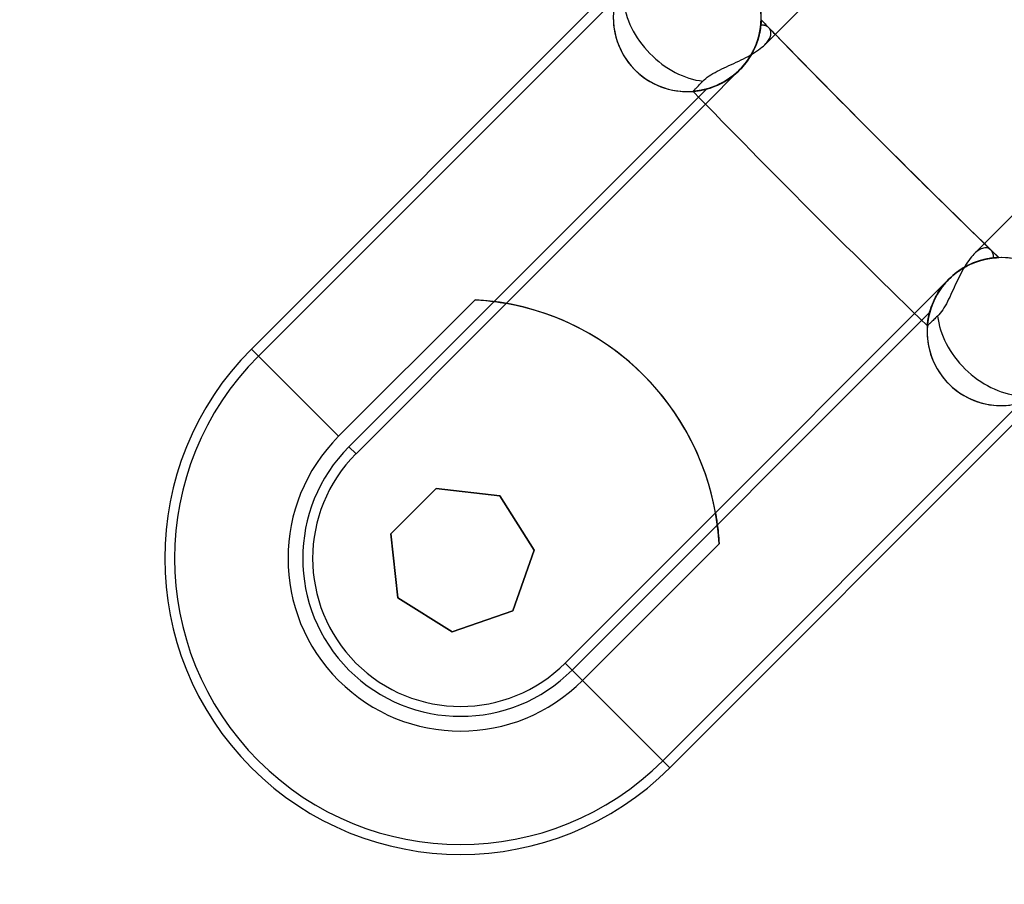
# Model space of a CAD drawing. Header units: millimetres. Extents: x -243 to 243, y -242 to 242.
# Tile 5 of 77: x -154 to -136, y -152 to -136. Entities that reach past the tile are written whole.
import ezdxf

# ---------------------------------------------------------------- set-up
doc = ezdxf.new("R2010")
doc.units = ezdxf.units.MM
doc.layers.add('MAIN-1', color=7, linetype='Continuous')

msp = doc.modelspace()

# ---------------------------------------------------------------- linework, layer by layer
at = {"layer": 'MAIN-1'}
for p, q in [((-140.67, -136.873), (-135.419, -131.622)), ((-131.622, -135.419), (-136.873, -140.67)), ((-149.988, -142.394), (-143.608, -136.013)), ((-149.861, -142.521), (-143.374, -136.034)), ((-140.742, -136.522), (-140.746, -136.553)), ((-140.742, -136.524), (-140.746, -136.552)), ((-140.742, -136.521), (-140.745, -136.545)), ((-140.745, -136.545), (-140.742, -136.521)), ((-140.745, -136.546), (-140.742, -136.522)), ((-140.742, -136.521), (-140.74, -136.499)), ((-140.74, -136.499), (-140.742, -136.524)), ((-140.74, -136.5), (-140.742, -136.521)), ((-140.742, -136.522), (-140.74, -136.501)), ((-140.726, -136.521), (-140.742, -136.522)), ((-140.738, -136.477), (-140.74, -136.499)), ((-140.74, -136.499), (-140.738, -136.48)), ((-140.738, -136.481), (-140.74, -136.5)), ((-140.74, -136.501), (-140.738, -136.481)), ((-140.737, -136.459), (-140.738, -136.477)), ((-140.737, -136.464), (-140.738, -136.481)), ((-140.738, -136.481), (-140.737, -136.464)), ((-140.738, -136.48), (-140.737, -136.464)), ((-140.736, -136.444), (-140.737, -136.459)), ((-140.736, -136.45), (-140.737, -136.464)), ((-140.737, -136.464), (-140.736, -136.45)), ((-140.737, -136.464), (-140.736, -136.45)), ((-140.735, -136.426), (-140.736, -136.431)), ((-140.736, -136.431), (-140.735, -136.426)), ((-140.736, -136.431), (-140.735, -136.426)), ((-140.735, -136.426), (-140.736, -136.433)), ((-140.736, -136.431), (-140.736, -136.439)), ((-140.736, -136.439), (-140.736, -136.431)), ((-140.736, -136.439), (-140.736, -136.431)), ((-140.736, -136.433), (-140.736, -136.444)), ((-140.736, -136.439), (-140.736, -136.45)), ((-140.736, -136.45), (-140.736, -136.439)), ((-140.736, -136.45), (-140.736, -136.439)), ((-140.735, -136.424), (-140.735, -136.426)), ((-140.735, -136.426), (-140.735, -136.424)), ((-140.735, -136.426), (-140.735, -136.424)), ((-140.735, -136.424), (-140.735, -136.426)), ((-140.71, -136.521), (-140.726, -136.521)), ((-140.694, -136.522), (-140.71, -136.521)), ((-140.68, -136.524), (-140.694, -136.522)), ((-140.665, -136.527), (-140.68, -136.524)), ((-140.774, -136.703), (-140.785, -136.747)), ((-140.771, -136.693), (-140.78, -136.727)), ((-140.77, -136.686), (-140.779, -136.724)), ((-140.779, -136.722), (-140.77, -136.689)), ((-140.779, -136.725), (-140.771, -136.691)), ((-140.764, -136.662), (-140.774, -136.703)), ((-140.771, -136.691), (-140.764, -136.659)), ((-140.764, -136.66), (-140.771, -136.693)), ((-140.762, -136.649), (-140.77, -136.686)), ((-140.77, -136.689), (-140.763, -136.656)), ((-140.757, -136.623), (-140.764, -136.662)), ((-140.764, -136.659), (-140.758, -136.628)), ((-140.758, -136.629), (-140.764, -136.66)), ((-140.763, -136.656), (-140.757, -136.626)), ((-140.755, -136.615), (-140.762, -136.649)), ((-140.752, -136.599), (-140.758, -136.629)), ((-140.758, -136.628), (-140.753, -136.599)), ((-140.75, -136.587), (-140.757, -136.623)), ((-140.757, -136.626), (-140.752, -136.597)), ((-140.75, -136.582), (-140.755, -136.615)), ((-140.753, -136.599), (-140.748, -136.572)), ((-140.752, -136.597), (-140.748, -136.57)), ((-140.748, -136.571), (-140.752, -136.599)), ((-140.746, -136.552), (-140.75, -136.582)), ((-140.746, -136.553), (-140.75, -136.587)), ((-140.745, -136.545), (-140.748, -136.571)), ((-140.748, -136.57), (-140.745, -136.545)), ((-140.748, -136.572), (-140.745, -136.546)), ((-140.652, -136.532), (-140.665, -136.527)), ((-140.639, -136.537), (-140.652, -136.532)), ((-140.627, -136.544), (-140.639, -136.537)), ((-140.616, -136.551), (-140.627, -136.544)), ((-140.605, -136.559), (-140.616, -136.551)), ((-140.596, -136.568), (-140.605, -136.559)), ((-140.586, -136.579), (-140.596, -136.568)), ((-140.578, -136.591), (-140.586, -136.579)), ((-140.571, -136.604), (-140.578, -136.591)), ((-140.565, -136.618), (-140.571, -136.604)), ((-140.567, -136.716), (-140.562, -136.698)), ((-140.561, -136.632), (-140.565, -136.618)), ((-140.562, -136.698), (-140.559, -136.681)), ((-140.559, -136.648), (-140.561, -136.632)), ((-140.558, -136.664), (-140.559, -136.648)), ((-140.559, -136.681), (-140.558, -136.664)), ((-140.828, -136.874), (-140.844, -136.913)), ((-140.843, -136.91), (-140.827, -136.871)), ((-140.842, -136.907), (-140.826, -136.868)), ((-140.815, -136.84), (-140.834, -136.889)), ((-140.818, -136.846), (-140.834, -136.888)), ((-140.814, -136.836), (-140.828, -136.874)), ((-140.827, -136.871), (-140.813, -136.833)), ((-140.826, -136.868), (-140.812, -136.83)), ((-140.803, -136.804), (-140.818, -136.846)), ((-140.799, -136.792), (-140.815, -136.84)), ((-140.801, -136.799), (-140.814, -136.836)), ((-140.813, -136.833), (-140.8, -136.796)), ((-140.812, -136.83), (-140.799, -136.793)), ((-140.79, -136.763), (-140.803, -136.804)), ((-140.79, -136.763), (-140.801, -136.799)), ((-140.8, -136.796), (-140.789, -136.76)), ((-140.785, -136.747), (-140.799, -136.792)), ((-140.799, -136.793), (-140.788, -136.757)), ((-140.779, -136.724), (-140.79, -136.763)), ((-140.78, -136.727), (-140.79, -136.763)), ((-140.789, -136.76), (-140.779, -136.725)), ((-140.788, -136.757), (-140.779, -136.722)), ((-140.696, -136.897), (-140.67, -136.873)), ((-140.67, -136.873), (-140.651, -136.853)), ((-140.651, -136.853), (-140.633, -136.832)), ((-140.633, -136.832), (-140.617, -136.812)), ((-140.617, -136.812), (-140.603, -136.792)), ((-140.603, -136.792), (-140.591, -136.773)), ((-140.591, -136.773), (-140.581, -136.753)), ((-140.581, -136.753), (-140.573, -136.735)), ((-140.573, -136.735), (-140.567, -136.716)), ((-140.973, -137.085), (-140.933, -137.062)), ((-140.907, -137.04), (-140.937, -137.09)), ((-140.933, -137.062), (-140.894, -137.04)), ((-140.902, -137.03), (-140.924, -137.069)), ((-140.923, -137.067), (-140.901, -137.028)), ((-140.922, -137.065), (-140.899, -137.025)), ((-140.896, -137.019), (-140.921, -137.064)), ((-140.88, -136.989), (-140.907, -137.04)), ((-140.881, -136.991), (-140.902, -137.03)), ((-140.901, -137.028), (-140.88, -136.988)), ((-140.899, -137.025), (-140.878, -136.986)), ((-140.873, -136.975), (-140.896, -137.019)), ((-140.894, -137.04), (-140.856, -137.017)), ((-140.862, -136.951), (-140.881, -136.991)), ((-140.856, -136.938), (-140.88, -136.989)), ((-140.88, -136.988), (-140.86, -136.949)), ((-140.878, -136.986), (-140.859, -136.946)), ((-140.853, -136.931), (-140.873, -136.975)), ((-140.844, -136.913), (-140.862, -136.951)), ((-140.86, -136.949), (-140.843, -136.91)), ((-140.859, -136.946), (-140.842, -136.907)), ((-140.834, -136.889), (-140.856, -136.938)), ((-140.856, -137.017), (-140.82, -136.993)), ((-140.834, -136.888), (-140.853, -136.931)), ((-140.82, -136.993), (-140.786, -136.969)), ((-140.786, -136.969), (-140.753, -136.945)), ((-140.753, -136.945), (-140.723, -136.921)), ((-140.723, -136.921), (-140.696, -136.897)), ((-141.32, -137.252), (-141.276, -137.232)), ((-141.276, -137.232), (-141.232, -137.212)), ((-141.232, -137.212), (-141.187, -137.191)), ((-141.187, -137.191), (-141.143, -137.171)), ((-141.143, -137.171), (-141.1, -137.15)), ((-141.1, -137.15), (-141.057, -137.128)), ((-141.044, -137.239), (-141.085, -137.286)), ((-141.042, -137.237), (-141.078, -137.278)), ((-141.032, -137.223), (-141.062, -137.26)), ((-141.062, -137.26), (-141.031, -137.223)), ((-141.061, -137.259), (-141.03, -137.222)), ((-141.057, -137.128), (-141.015, -137.107)), ((-141.006, -137.19), (-141.044, -137.239)), ((-141.009, -137.194), (-141.042, -137.237)), ((-141.002, -137.186), (-141.032, -137.223)), ((-141.031, -137.223), (-141.002, -137.185)), ((-141.03, -137.222), (-141.001, -137.183)), ((-141.015, -137.107), (-140.973, -137.085)), ((-140.977, -137.151), (-141.009, -137.194)), ((-140.97, -137.141), (-141.006, -137.19)), ((-141.002, -137.185), (-140.974, -137.146)), ((-140.975, -137.147), (-141.002, -137.186)), ((-141.001, -137.183), (-140.973, -137.144)), ((-140.948, -137.108), (-140.977, -137.151)), ((-140.949, -137.108), (-140.975, -137.147)), ((-140.974, -137.146), (-140.948, -137.107)), ((-140.973, -137.144), (-140.946, -137.105)), ((-140.937, -137.09), (-140.97, -137.141)), ((-140.924, -137.069), (-140.949, -137.108)), ((-140.921, -137.064), (-140.948, -137.108)), ((-140.948, -137.107), (-140.923, -137.067)), ((-140.946, -137.105), (-140.922, -137.065)), ((-141.128, -137.331), (-141.748, -137.951)), ((-141.681, -137.441), (-141.647, -137.418)), ((-141.647, -137.418), (-141.61, -137.397)), ((-141.61, -137.397), (-141.572, -137.375)), ((-141.572, -137.375), (-141.532, -137.354)), ((-141.532, -137.354), (-141.491, -137.333)), ((-141.491, -137.333), (-141.45, -137.313)), ((-141.45, -137.313), (-141.407, -137.293)), ((-141.407, -137.293), (-141.364, -137.273)), ((-141.364, -137.273), (-141.32, -137.252)), ((-141.246, -137.436), (-141.206, -137.403)), ((-141.197, -137.395), (-141.233, -137.426)), ((-141.231, -137.424), (-141.196, -137.394)), ((-141.195, -137.393), (-141.23, -137.423)), ((-141.195, -137.393), (-141.229, -137.422)), ((-141.206, -137.403), (-141.166, -137.368)), ((-141.162, -137.364), (-141.197, -137.395)), ((-141.196, -137.394), (-141.161, -137.363)), ((-141.161, -137.363), (-141.195, -137.393)), ((-141.161, -137.363), (-141.195, -137.393)), ((-141.166, -137.368), (-141.128, -137.331)), ((-141.128, -137.331), (-141.162, -137.364)), ((-141.128, -137.331), (-141.161, -137.363)), ((-141.161, -137.363), (-141.128, -137.331)), ((-141.128, -137.331), (-141.161, -137.363)), ((-141.085, -137.286), (-141.128, -137.331)), ((-141.128, -137.331), (-141.094, -137.295)), ((-141.095, -137.296), (-141.128, -137.331)), ((-141.128, -137.331), (-141.094, -137.296)), ((-141.126, -137.329), (-141.128, -137.331)), ((-141.128, -137.331), (-141.128, -137.331)), ((-141.128, -137.331), (-141.128, -137.331)), ((-141.128, -137.331), (-141.128, -137.331)), ((-141.128, -137.331), (-141.128, -137.331)), ((-141.124, -137.327), (-141.126, -137.329)), ((-141.122, -137.325), (-141.124, -137.327)), ((-141.121, -137.323), (-141.122, -137.325)), ((-141.119, -137.321), (-141.121, -137.323)), ((-141.117, -137.32), (-141.119, -137.321)), ((-141.115, -137.318), (-141.117, -137.32)), ((-141.078, -137.278), (-141.115, -137.318)), ((-141.062, -137.26), (-141.095, -137.296)), ((-141.094, -137.295), (-141.061, -137.259)), ((-141.094, -137.296), (-141.062, -137.26)), ((-141.86, -137.602), (-141.844, -137.586)), ((-141.844, -137.586), (-141.828, -137.569)), ((-141.828, -137.569), (-141.812, -137.552)), ((-141.812, -137.552), (-141.795, -137.535)), ((-141.795, -137.535), (-141.77, -137.511)), ((-141.77, -137.511), (-141.743, -137.487)), ((-141.743, -137.487), (-141.713, -137.464)), ((-141.713, -137.464), (-141.681, -137.441)), ((-141.539, -137.611), (-141.497, -137.592)), ((-141.496, -137.591), (-141.533, -137.609)), ((-141.524, -137.605), (-141.488, -137.587)), ((-141.485, -137.586), (-141.521, -137.603)), ((-141.483, -137.585), (-141.519, -137.602)), ((-141.497, -137.592), (-141.456, -137.571)), ((-141.458, -137.573), (-141.496, -137.591)), ((-141.488, -137.587), (-141.451, -137.569)), ((-141.448, -137.567), (-141.485, -137.586)), ((-141.446, -137.566), (-141.483, -137.585)), ((-141.42, -137.552), (-141.458, -137.573)), ((-141.456, -137.571), (-141.413, -137.548)), ((-141.451, -137.569), (-141.414, -137.549)), ((-141.411, -137.547), (-141.448, -137.567)), ((-141.41, -137.546), (-141.446, -137.566)), ((-141.383, -137.53), (-141.42, -137.552)), ((-141.414, -137.549), (-141.377, -137.527)), ((-141.413, -137.548), (-141.371, -137.523)), ((-141.375, -137.526), (-141.411, -137.547)), ((-141.373, -137.524), (-141.41, -137.546)), ((-141.345, -137.507), (-141.383, -137.53)), ((-141.377, -137.527), (-141.34, -137.503)), ((-141.338, -137.502), (-141.375, -137.526)), ((-141.337, -137.501), (-141.373, -137.524)), ((-141.371, -137.523), (-141.329, -137.496)), ((-141.307, -137.481), (-141.345, -137.507)), ((-141.34, -137.503), (-141.303, -137.478)), ((-141.302, -137.477), (-141.338, -137.502)), ((-141.3, -137.476), (-141.337, -137.501)), ((-141.329, -137.496), (-141.287, -137.467)), ((-141.27, -137.454), (-141.307, -137.481)), ((-141.303, -137.478), (-141.267, -137.452)), ((-141.266, -137.451), (-141.302, -137.477)), ((-141.264, -137.45), (-141.3, -137.476)), ((-141.287, -137.467), (-141.246, -137.436)), ((-141.233, -137.426), (-141.27, -137.454)), ((-141.267, -137.452), (-141.231, -137.424)), ((-141.23, -137.423), (-141.266, -137.451)), ((-141.229, -137.422), (-141.264, -137.45)), ((-141.73, -137.678), (-148.217, -144.165)), ((-141.972, -137.719), (-141.97, -137.718)), ((-141.972, -137.72), (-141.972, -137.719)), ((-141.971, -137.72), (-141.972, -137.72)), ((-141.972, -137.72), (-141.97, -137.72)), ((-141.972, -137.72), (-141.971, -137.72)), ((-141.971, -137.72), (-141.972, -137.72)), ((-141.971, -137.72), (-141.972, -137.72)), ((-141.966, -137.719), (-141.971, -137.72)), ((-141.971, -137.72), (-141.966, -137.719)), ((-141.966, -137.719), (-141.971, -137.72)), ((-141.966, -137.719), (-141.971, -137.72)), ((-141.97, -137.718), (-141.968, -137.715)), ((-141.97, -137.72), (-141.964, -137.719)), ((-141.968, -137.715), (-141.964, -137.711)), ((-141.959, -137.719), (-141.966, -137.719)), ((-141.966, -137.719), (-141.959, -137.719)), ((-141.959, -137.719), (-141.966, -137.719)), ((-141.958, -137.719), (-141.966, -137.719)), ((-141.964, -137.711), (-141.959, -137.706)), ((-141.964, -137.719), (-141.955, -137.718)), ((-141.959, -137.706), (-141.954, -137.7)), ((-141.949, -137.718), (-141.959, -137.719)), ((-141.959, -137.719), (-141.949, -137.718)), ((-141.948, -137.718), (-141.959, -137.719)), ((-141.947, -137.718), (-141.958, -137.719)), ((-141.955, -137.718), (-141.941, -137.717)), ((-141.954, -137.7), (-141.947, -137.693)), ((-141.936, -137.716), (-141.949, -137.718)), ((-141.949, -137.718), (-141.936, -137.717)), ((-141.935, -137.716), (-141.948, -137.718)), ((-141.947, -137.693), (-141.939, -137.685)), ((-141.933, -137.716), (-141.947, -137.718)), ((-141.941, -137.717), (-141.924, -137.715)), ((-141.939, -137.685), (-141.931, -137.676)), ((-141.92, -137.715), (-141.936, -137.716)), ((-141.936, -137.717), (-141.921, -137.715)), ((-141.919, -137.715), (-141.935, -137.716)), ((-141.916, -137.714), (-141.933, -137.716)), ((-141.931, -137.676), (-141.922, -137.667)), ((-141.924, -137.715), (-141.904, -137.713)), ((-141.922, -137.667), (-141.911, -137.656)), ((-141.921, -137.715), (-141.904, -137.713)), ((-141.902, -137.712), (-141.92, -137.715)), ((-141.901, -137.712), (-141.919, -137.715)), ((-141.897, -137.712), (-141.916, -137.714)), ((-141.911, -137.656), (-141.9, -137.644)), ((-141.904, -137.713), (-141.882, -137.71)), ((-141.904, -137.713), (-141.884, -137.71)), ((-141.882, -137.71), (-141.902, -137.712)), ((-141.881, -137.71), (-141.901, -137.712)), ((-141.9, -137.644), (-141.888, -137.631)), ((-141.876, -137.709), (-141.897, -137.712)), ((-141.888, -137.631), (-141.874, -137.617)), ((-141.884, -137.71), (-141.863, -137.707)), ((-141.86, -137.706), (-141.882, -137.71)), ((-141.882, -137.71), (-141.856, -137.706)), ((-141.858, -137.706), (-141.881, -137.71)), ((-141.852, -137.705), (-141.876, -137.709)), ((-141.874, -137.617), (-141.86, -137.602)), ((-141.863, -137.707), (-141.839, -137.703)), ((-141.836, -137.702), (-141.86, -137.706)), ((-141.834, -137.702), (-141.858, -137.706)), ((-141.856, -137.706), (-141.828, -137.701)), ((-141.826, -137.7), (-141.852, -137.705)), ((-141.839, -137.703), (-141.814, -137.698)), ((-141.81, -137.697), (-141.836, -137.702)), ((-141.808, -137.697), (-141.834, -137.702)), ((-141.828, -137.701), (-141.797, -137.694)), ((-141.799, -137.695), (-141.826, -137.7)), ((-141.814, -137.698), (-141.787, -137.692)), ((-141.782, -137.691), (-141.81, -137.697)), ((-141.781, -137.691), (-141.808, -137.697)), ((-141.77, -137.688), (-141.799, -137.695)), ((-141.797, -137.694), (-141.765, -137.687)), ((-141.787, -137.692), (-141.758, -137.685)), ((-141.754, -137.684), (-141.782, -137.691)), ((-141.752, -137.684), (-141.781, -137.691)), ((-141.739, -137.681), (-141.77, -137.688)), ((-141.765, -137.687), (-141.731, -137.678)), ((-141.758, -137.685), (-141.728, -137.678)), ((-141.723, -137.676), (-141.754, -137.684)), ((-141.721, -137.676), (-141.752, -137.684)), ((-141.708, -137.672), (-141.739, -137.681)), ((-141.731, -137.678), (-141.695, -137.668)), ((-141.728, -137.678), (-141.696, -137.669)), ((-141.692, -137.667), (-141.723, -137.676)), ((-141.69, -137.667), (-141.721, -137.676)), ((-141.674, -137.662), (-141.708, -137.672)), ((-141.696, -137.669), (-141.664, -137.659)), ((-141.695, -137.668), (-141.657, -137.657)), ((-141.659, -137.657), (-141.692, -137.667)), ((-141.657, -137.656), (-141.69, -137.667)), ((-141.64, -137.651), (-141.674, -137.662)), ((-141.664, -137.659), (-141.63, -137.647)), ((-141.626, -137.646), (-141.659, -137.657)), ((-141.657, -137.657), (-141.619, -137.643)), ((-141.624, -137.645), (-141.657, -137.656)), ((-141.605, -137.638), (-141.64, -137.651)), ((-141.63, -137.647), (-141.595, -137.634)), ((-141.592, -137.633), (-141.626, -137.646)), ((-141.589, -137.632), (-141.624, -137.645)), ((-141.619, -137.643), (-141.579, -137.628)), ((-141.569, -137.624), (-141.605, -137.638)), ((-141.595, -137.634), (-141.56, -137.62)), ((-141.556, -137.619), (-141.592, -137.633)), ((-141.554, -137.618), (-141.589, -137.632)), ((-141.579, -137.628), (-141.539, -137.611)), ((-141.533, -137.609), (-141.569, -137.624)), ((-141.56, -137.62), (-141.524, -137.605)), ((-141.521, -137.603), (-141.556, -137.619)), ((-141.519, -137.602), (-141.554, -137.618)), ((-141.748, -137.951), (-145.363, -141.566)), ((-136.821, -140.624), (-136.847, -140.645)), ((-136.795, -140.605), (-136.821, -140.624)), ((-136.77, -140.59), (-136.795, -140.605)), ((-136.745, -140.577), (-136.77, -140.59)), ((-136.721, -140.568), (-136.745, -140.577)), ((-136.698, -140.562), (-136.721, -140.568)), ((-136.676, -140.559), (-136.698, -140.562)), ((-136.655, -140.559), (-136.676, -140.559)), ((-136.635, -140.561), (-136.655, -140.559)), ((-136.616, -140.566), (-136.635, -140.561)), ((-136.598, -140.574), (-136.616, -140.566)), ((-136.582, -140.584), (-136.598, -140.574)), ((-136.568, -140.596), (-136.582, -140.584)), ((-136.558, -140.607), (-136.568, -140.596)), ((-136.549, -140.618), (-136.558, -140.607)), ((-136.541, -140.631), (-136.549, -140.618)), ((-136.535, -140.645), (-136.541, -140.631)), ((-136.969, -140.786), (-136.993, -140.82)), ((-136.945, -140.753), (-136.969, -140.786)), ((-136.921, -140.723), (-136.945, -140.753)), ((-136.897, -140.696), (-136.921, -140.723)), ((-136.873, -140.67), (-136.897, -140.696)), ((-136.836, -140.814), (-136.874, -140.828)), ((-136.847, -140.645), (-136.873, -140.67)), ((-136.872, -140.828), (-136.827, -140.811)), ((-136.834, -140.813), (-136.872, -140.827)), ((-136.868, -140.826), (-136.83, -140.812)), ((-136.861, -140.823), (-136.823, -140.809)), ((-136.799, -140.801), (-136.836, -140.814)), ((-136.796, -140.8), (-136.834, -140.813)), ((-136.83, -140.812), (-136.793, -140.799)), ((-136.827, -140.811), (-136.783, -140.796)), ((-136.823, -140.809), (-136.787, -140.797)), ((-136.763, -140.79), (-136.799, -140.801)), ((-136.76, -140.789), (-136.796, -140.8)), ((-136.793, -140.799), (-136.757, -140.788)), ((-136.787, -140.797), (-136.751, -140.787)), ((-136.783, -140.796), (-136.74, -140.783)), ((-136.727, -140.78), (-136.763, -140.79)), ((-136.725, -140.779), (-136.76, -140.789)), ((-136.757, -140.788), (-136.722, -140.779)), ((-136.751, -140.787), (-136.717, -140.777)), ((-136.74, -140.783), (-136.698, -140.773)), ((-136.693, -140.771), (-136.727, -140.78)), ((-136.691, -140.771), (-136.725, -140.779)), ((-136.722, -140.779), (-136.689, -140.77)), ((-136.717, -140.777), (-136.684, -140.769)), ((-136.698, -140.773), (-136.658, -140.764)), ((-136.66, -140.764), (-136.693, -140.771)), ((-136.658, -140.764), (-136.691, -140.771)), ((-136.689, -140.77), (-136.656, -140.763)), ((-136.684, -140.769), (-136.652, -140.762)), ((-136.629, -140.758), (-136.66, -140.764)), ((-136.658, -140.764), (-136.62, -140.756)), ((-136.627, -140.757), (-136.658, -140.764)), ((-136.656, -140.763), (-136.626, -140.757)), ((-136.652, -140.762), (-136.622, -140.756)), ((-136.599, -140.752), (-136.629, -140.758)), ((-136.598, -140.752), (-136.627, -140.757)), ((-136.626, -140.757), (-136.597, -140.752)), ((-136.622, -140.756), (-136.594, -140.752)), ((-136.62, -140.756), (-136.585, -140.75)), ((-136.571, -140.748), (-136.599, -140.752)), ((-136.57, -140.748), (-136.598, -140.752)), ((-136.597, -140.752), (-136.57, -140.748)), ((-136.594, -140.752), (-136.567, -140.748)), ((-136.585, -140.75), (-136.552, -140.746)), ((-136.545, -140.745), (-136.571, -140.748)), ((-136.57, -140.748), (-136.545, -140.745)), ((-136.544, -140.745), (-136.57, -140.748)), ((-136.567, -140.748), (-136.542, -140.744)), ((-136.552, -140.746), (-136.522, -140.742)), ((-136.545, -140.745), (-136.521, -140.742)), ((-136.521, -140.742), (-136.545, -140.745)), ((-136.521, -140.742), (-136.544, -140.745)), ((-136.542, -140.744), (-136.519, -140.742)), ((-136.529, -140.659), (-136.535, -140.645)), ((-136.525, -140.675), (-136.529, -140.659)), ((-136.522, -140.691), (-136.525, -140.675)), ((-136.521, -140.707), (-136.522, -140.691)), ((-136.522, -140.742), (-136.521, -140.724)), ((-136.521, -140.724), (-136.521, -140.707)), ((-136.521, -140.742), (-136.499, -140.74)), ((-136.5, -140.74), (-136.521, -140.742)), ((-136.5, -140.74), (-136.521, -140.742)), ((-136.519, -140.742), (-136.498, -140.74)), ((-136.48, -140.738), (-136.5, -140.74)), ((-136.481, -140.738), (-136.5, -140.74)), ((-136.499, -140.74), (-136.48, -140.738)), ((-136.498, -140.74), (-136.479, -140.738)), ((-136.464, -140.737), (-136.481, -140.738)), ((-136.48, -140.738), (-136.464, -140.737)), ((-136.464, -140.737), (-136.48, -140.738)), ((-136.479, -140.738), (-136.463, -140.737)), ((-136.464, -140.737), (-136.45, -140.736)), ((-136.45, -140.736), (-136.464, -140.737)), ((-136.45, -140.736), (-136.464, -140.737)), ((-136.463, -140.737), (-136.449, -140.736)), ((-136.45, -140.736), (-136.439, -140.736)), ((-136.439, -140.736), (-136.45, -140.736)), ((-136.439, -140.736), (-136.45, -140.736)), ((-136.449, -140.736), (-136.438, -140.736)), ((-136.439, -140.736), (-136.431, -140.736)), ((-136.431, -140.736), (-136.439, -140.736)), ((-136.431, -140.736), (-136.439, -140.736)), ((-136.438, -140.736), (-136.43, -140.736)), ((-136.431, -140.736), (-136.426, -140.735)), ((-136.426, -140.735), (-136.431, -140.736)), ((-136.426, -140.735), (-136.431, -140.736)), ((-136.43, -140.736), (-136.426, -140.735)), ((-136.426, -140.735), (-136.424, -140.735)), ((-136.424, -140.735), (-136.426, -140.735)), ((-136.424, -140.735), (-136.426, -140.735)), ((-136.426, -140.735), (-136.424, -140.735)), ((-137.209, -141.02), (-137.171, -140.992)), ((-137.2, -141.013), (-137.154, -140.979)), ((-137.147, -140.975), (-137.186, -141.002)), ((-137.146, -140.974), (-137.184, -141.001)), ((-137.183, -141.001), (-137.144, -140.973)), ((-137.171, -140.992), (-137.133, -140.965)), ((-137.154, -140.979), (-137.107, -140.948)), ((-137.108, -140.949), (-137.147, -140.975)), ((-137.107, -140.948), (-137.146, -140.974)), ((-137.144, -140.973), (-137.105, -140.946)), ((-137.133, -140.965), (-137.094, -140.939)), ((-137.069, -140.924), (-137.108, -140.949)), ((-137.107, -140.948), (-137.06, -140.919)), ((-137.068, -140.923), (-137.107, -140.948)), ((-137.085, -140.973), (-137.107, -141.015)), ((-137.105, -140.946), (-137.065, -140.922)), ((-137.094, -140.939), (-137.055, -140.916)), ((-137.062, -140.933), (-137.085, -140.973)), ((-137.03, -140.902), (-137.069, -140.924)), ((-137.028, -140.901), (-137.068, -140.923)), ((-137.065, -140.922), (-137.025, -140.899)), ((-137.04, -140.894), (-137.062, -140.933)), ((-137.06, -140.919), (-137.013, -140.893)), ((-137.055, -140.916), (-137.015, -140.894)), ((-137.017, -140.856), (-137.04, -140.894)), ((-136.991, -140.881), (-137.03, -140.902)), ((-136.989, -140.88), (-137.028, -140.901)), ((-137.025, -140.899), (-136.986, -140.878)), ((-136.993, -140.82), (-137.017, -140.856)), ((-137.015, -140.894), (-136.976, -140.874)), ((-137.013, -140.893), (-136.966, -140.869)), ((-136.951, -140.862), (-136.991, -140.881)), ((-136.949, -140.861), (-136.989, -140.88)), ((-136.986, -140.878), (-136.946, -140.859)), ((-136.976, -140.874), (-136.937, -140.855)), ((-136.966, -140.869), (-136.919, -140.847)), ((-136.913, -140.844), (-136.951, -140.862)), ((-136.91, -140.843), (-136.949, -140.861)), ((-136.946, -140.859), (-136.907, -140.842)), ((-136.937, -140.855), (-136.899, -140.838)), ((-136.919, -140.847), (-136.872, -140.828)), ((-136.874, -140.828), (-136.913, -140.844)), ((-136.872, -140.827), (-136.91, -140.843)), ((-136.907, -140.842), (-136.868, -140.826)), ((-136.899, -140.838), (-136.861, -140.823)), ((-137.951, -141.748), (-137.331, -141.128)), ((-137.405, -141.208), (-137.369, -141.167)), ((-137.402, -141.205), (-137.367, -141.166)), ((-137.394, -141.196), (-137.363, -141.161)), ((-137.363, -141.161), (-137.393, -141.195)), ((-137.363, -141.161), (-137.393, -141.195)), ((-137.369, -141.167), (-137.331, -141.128)), ((-137.367, -141.166), (-137.331, -141.128)), ((-137.363, -141.161), (-137.331, -141.128)), ((-137.331, -141.128), (-137.363, -141.161)), ((-137.331, -141.128), (-137.363, -141.161)), ((-137.331, -141.128), (-137.289, -141.088)), ((-137.331, -141.128), (-137.295, -141.094)), ((-137.296, -141.094), (-137.331, -141.128)), ((-137.296, -141.095), (-137.331, -141.128)), ((-137.331, -141.128), (-137.329, -141.126)), ((-137.331, -141.128), (-137.331, -141.128)), ((-137.331, -141.128), (-137.331, -141.128)), ((-137.331, -141.128), (-137.331, -141.128)), ((-137.331, -141.128), (-137.331, -141.128)), ((-137.329, -141.126), (-137.327, -141.124)), ((-137.327, -141.124), (-137.325, -141.122)), ((-137.325, -141.122), (-137.323, -141.121)), ((-137.323, -141.121), (-137.321, -141.119)), ((-137.321, -141.119), (-137.32, -141.117)), ((-137.32, -141.117), (-137.318, -141.115)), ((-137.318, -141.115), (-137.282, -141.082)), ((-137.259, -141.062), (-137.296, -141.094)), ((-137.26, -141.062), (-137.296, -141.095)), ((-137.295, -141.094), (-137.259, -141.061)), ((-137.289, -141.088), (-137.245, -141.05)), ((-137.282, -141.082), (-137.246, -141.05)), ((-137.223, -141.032), (-137.26, -141.062)), ((-137.259, -141.061), (-137.222, -141.03)), ((-137.222, -141.031), (-137.259, -141.062)), ((-137.246, -141.05), (-137.209, -141.02)), ((-137.245, -141.05), (-137.2, -141.013)), ((-137.186, -141.002), (-137.223, -141.032)), ((-137.222, -141.03), (-137.183, -141.001)), ((-137.184, -141.001), (-137.222, -141.031)), ((-137.171, -141.144), (-137.191, -141.188)), ((-137.15, -141.1), (-137.171, -141.144)), ((-137.128, -141.057), (-137.15, -141.1)), ((-137.107, -141.015), (-137.128, -141.057)), ((-137.529, -141.38), (-137.501, -141.336)), ((-137.527, -141.377), (-137.503, -141.34)), ((-137.502, -141.338), (-137.526, -141.375)), ((-137.502, -141.337), (-137.525, -141.374)), ((-137.523, -141.371), (-137.496, -141.329)), ((-137.503, -141.34), (-137.478, -141.303)), ((-137.477, -141.301), (-137.502, -141.337)), ((-137.477, -141.302), (-137.502, -141.338)), ((-137.501, -141.336), (-137.471, -141.293)), ((-137.496, -141.329), (-137.467, -141.287)), ((-137.478, -141.303), (-137.452, -141.267)), ((-137.45, -141.265), (-137.477, -141.301)), ((-137.451, -141.266), (-137.477, -141.302)), ((-137.471, -141.293), (-137.439, -141.25)), ((-137.467, -141.287), (-137.435, -141.246)), ((-137.452, -141.267), (-137.424, -141.231)), ((-137.423, -141.23), (-137.451, -141.266)), ((-137.422, -141.229), (-137.45, -141.265)), ((-137.439, -141.25), (-137.405, -141.208)), ((-137.435, -141.246), (-137.402, -141.205)), ((-137.424, -141.231), (-137.394, -141.196)), ((-137.393, -141.195), (-137.423, -141.23)), ((-137.393, -141.195), (-137.422, -141.229)), ((-137.252, -141.32), (-137.273, -141.364)), ((-137.232, -141.276), (-137.252, -141.32)), ((-137.212, -141.232), (-137.232, -141.276)), ((-137.191, -141.188), (-137.212, -141.232)), ((-148.405, -143.976), (-145.928, -141.499)), ((-145.928, -141.499), (-145.875, -141.503)), ((-145.875, -141.503), (-145.823, -141.506)), ((-145.823, -141.506), (-145.775, -141.51)), ((-145.775, -141.51), (-145.73, -141.515)), ((-145.73, -141.515), (-145.687, -141.519)), ((-145.687, -141.519), (-145.646, -141.524)), ((-145.646, -141.524), (-145.607, -141.529)), ((-145.607, -141.529), (-145.569, -141.533)), ((-137.62, -141.56), (-137.605, -141.524)), ((-137.603, -141.521), (-137.619, -141.556)), ((-137.603, -141.52), (-137.618, -141.555)), ((-137.617, -141.553), (-137.598, -141.51)), ((-137.611, -141.538), (-137.592, -141.497)), ((-137.605, -141.524), (-137.587, -141.488)), ((-137.586, -141.484), (-137.603, -141.52)), ((-137.586, -141.485), (-137.603, -141.521)), ((-137.598, -141.51), (-137.577, -141.467)), ((-137.592, -141.497), (-137.571, -141.455)), ((-137.587, -141.488), (-137.569, -141.451)), ((-137.567, -141.447), (-137.586, -141.484)), ((-137.567, -141.448), (-137.586, -141.485)), ((-137.577, -141.467), (-137.554, -141.423)), ((-137.571, -141.455), (-137.548, -141.413)), ((-137.569, -141.451), (-137.549, -141.414)), ((-137.547, -141.411), (-137.567, -141.447)), ((-137.547, -141.411), (-137.567, -141.448)), ((-137.554, -141.423), (-137.529, -141.38)), ((-137.549, -141.414), (-137.527, -141.377)), ((-137.548, -141.413), (-137.523, -141.371)), ((-137.525, -141.374), (-137.547, -141.411)), ((-137.526, -141.375), (-137.547, -141.411)), ((-137.333, -141.491), (-137.354, -141.532)), ((-137.313, -141.45), (-137.333, -141.491)), ((-137.293, -141.407), (-137.313, -141.45)), ((-137.273, -141.364), (-137.293, -141.407)), ((-145.363, -141.566), (-148.089, -144.292)), ((-145.569, -141.533), (-145.534, -141.538)), ((-145.534, -141.538), (-145.502, -141.543)), ((-145.502, -141.543), (-145.473, -141.547)), ((-145.473, -141.547), (-145.447, -141.551)), ((-145.447, -141.551), (-145.425, -141.555)), ((-145.425, -141.555), (-145.406, -141.558)), ((-145.406, -141.558), (-145.39, -141.561)), ((-145.39, -141.561), (-145.378, -141.563)), ((-145.378, -141.563), (-145.37, -141.564)), ((-145.37, -141.564), (-145.364, -141.565)), ((-145.364, -141.565), (-145.363, -141.566)), ((-137.678, -141.73), (-137.668, -141.694)), ((-137.678, -141.728), (-137.669, -141.696)), ((-137.667, -141.691), (-137.676, -141.723)), ((-137.667, -141.692), (-137.676, -141.723)), ((-137.674, -141.713), (-137.662, -141.675)), ((-137.669, -141.696), (-137.659, -141.664)), ((-137.668, -141.694), (-137.656, -141.656)), ((-137.657, -141.658), (-137.667, -141.691)), ((-137.657, -141.659), (-137.667, -141.692)), ((-137.662, -141.675), (-137.649, -141.635)), ((-137.659, -141.664), (-137.647, -141.63)), ((-137.645, -141.625), (-137.657, -141.658)), ((-137.646, -141.626), (-137.657, -141.659)), ((-137.656, -141.656), (-137.643, -141.618)), ((-137.649, -141.635), (-137.634, -141.595)), ((-137.647, -141.63), (-137.634, -141.595)), ((-137.633, -141.592), (-137.646, -141.626)), ((-137.633, -141.59), (-137.645, -141.625)), ((-137.643, -141.618), (-137.628, -141.578)), ((-137.634, -141.595), (-137.617, -141.553)), ((-137.634, -141.595), (-137.62, -141.56)), ((-137.618, -141.555), (-137.633, -141.59)), ((-137.619, -141.556), (-137.633, -141.592)), ((-137.628, -141.578), (-137.611, -141.538)), ((-137.441, -141.681), (-137.464, -141.714)), ((-137.418, -141.647), (-137.441, -141.681)), ((-137.397, -141.61), (-137.418, -141.647)), ((-137.375, -141.572), (-137.397, -141.61)), ((-137.354, -141.532), (-137.375, -141.572)), ((-144.165, -148.217), (-137.678, -141.73)), ((-141.566, -145.363), (-137.951, -141.748)), ((-137.713, -141.904), (-137.71, -141.881)), ((-137.713, -141.904), (-137.71, -141.884)), ((-137.712, -141.899), (-137.708, -141.874)), ((-137.71, -141.882), (-137.712, -141.902)), ((-137.71, -141.882), (-137.712, -141.902)), ((-137.71, -141.881), (-137.705, -141.855)), ((-137.706, -141.859), (-137.71, -141.882)), ((-137.706, -141.86), (-137.71, -141.882)), ((-137.71, -141.884), (-137.707, -141.863)), ((-137.708, -141.874), (-137.704, -141.847)), ((-137.707, -141.863), (-137.703, -141.839)), ((-137.702, -141.835), (-137.706, -141.859)), ((-137.702, -141.836), (-137.706, -141.86)), ((-137.705, -141.855), (-137.7, -141.827)), ((-137.704, -141.847), (-137.698, -141.816)), ((-137.703, -141.839), (-137.698, -141.814)), ((-137.697, -141.809), (-137.702, -141.835)), ((-137.697, -141.81), (-137.702, -141.836)), ((-137.7, -141.827), (-137.694, -141.796)), ((-137.698, -141.816), (-137.692, -141.784)), ((-137.698, -141.814), (-137.692, -141.787)), ((-137.691, -141.782), (-137.697, -141.809)), ((-137.691, -141.782), (-137.697, -141.81)), ((-137.694, -141.796), (-137.687, -141.764)), ((-137.692, -141.784), (-137.683, -141.749)), ((-137.692, -141.787), (-137.685, -141.758)), ((-137.684, -141.753), (-137.691, -141.782)), ((-137.684, -141.754), (-137.691, -141.782)), ((-137.687, -141.764), (-137.678, -141.73)), ((-137.685, -141.758), (-137.678, -141.728)), ((-137.676, -141.723), (-137.684, -141.753)), ((-137.676, -141.723), (-137.684, -141.754)), ((-137.683, -141.749), (-137.674, -141.713)), ((-137.631, -141.888), (-137.644, -141.9)), ((-137.617, -141.874), (-137.631, -141.888)), ((-137.602, -141.86), (-137.617, -141.874)), ((-137.586, -141.844), (-137.602, -141.86)), ((-137.569, -141.828), (-137.586, -141.844)), ((-137.552, -141.812), (-137.569, -141.828)), ((-137.535, -141.795), (-137.552, -141.812)), ((-137.511, -141.771), (-137.535, -141.795)), ((-137.487, -141.743), (-137.511, -141.771)), ((-137.464, -141.714), (-137.487, -141.743)), ((-137.72, -141.97), (-137.719, -141.964)), ((-137.72, -141.97), (-137.719, -141.964)), ((-137.72, -141.971), (-137.719, -141.966)), ((-137.719, -141.966), (-137.72, -141.971)), ((-137.719, -141.966), (-137.72, -141.971)), ((-137.72, -141.972), (-137.72, -141.97)), ((-137.72, -141.972), (-137.72, -141.97)), ((-137.72, -141.972), (-137.72, -141.971)), ((-137.72, -141.971), (-137.72, -141.972)), ((-137.72, -141.971), (-137.72, -141.972)), ((-137.719, -141.972), (-137.72, -141.972)), ((-137.719, -141.959), (-137.718, -141.949)), ((-137.718, -141.949), (-137.719, -141.959)), ((-137.718, -141.949), (-137.719, -141.959)), ((-137.719, -141.964), (-137.718, -141.953)), ((-137.719, -141.964), (-137.718, -141.954)), ((-137.719, -141.966), (-137.719, -141.959)), ((-137.719, -141.959), (-137.719, -141.966)), ((-137.719, -141.959), (-137.719, -141.966)), ((-137.718, -141.97), (-137.719, -141.972)), ((-137.718, -141.949), (-137.717, -141.936)), ((-137.716, -141.936), (-137.718, -141.949)), ((-137.716, -141.936), (-137.718, -141.949)), ((-137.718, -141.953), (-137.717, -141.939)), ((-137.718, -141.954), (-137.717, -141.941)), ((-137.715, -141.968), (-137.718, -141.97)), ((-137.717, -141.936), (-137.715, -141.921)), ((-137.717, -141.939), (-137.715, -141.921)), ((-137.717, -141.941), (-137.715, -141.924)), ((-137.715, -141.92), (-137.716, -141.936)), ((-137.715, -141.92), (-137.716, -141.936)), ((-137.715, -141.921), (-137.712, -141.899)), ((-137.712, -141.902), (-137.715, -141.92)), ((-137.712, -141.902), (-137.715, -141.92)), ((-137.715, -141.921), (-137.713, -141.904)), ((-137.715, -141.924), (-137.713, -141.904)), ((-137.711, -141.964), (-137.715, -141.968)), ((-137.706, -141.959), (-137.711, -141.964)), ((-137.7, -141.954), (-137.706, -141.959)), ((-137.693, -141.947), (-137.7, -141.954)), ((-137.685, -141.939), (-137.693, -141.947)), ((-137.676, -141.931), (-137.685, -141.939)), ((-137.667, -141.922), (-137.676, -141.931)), ((-137.656, -141.911), (-137.667, -141.922)), ((-137.644, -141.9), (-137.656, -141.911)), ((-148.405, -143.976), (-149.988, -142.394)), ((-149.988, -142.394), (-149.861, -142.521)), ((-136.034, -143.374), (-142.521, -149.861)), ((-136.013, -143.608), (-142.394, -149.988)), ((-148.217, -144.165), (-148.089, -144.292)), ((-147.458, -145.747), (-146.634, -144.924)), ((-147.458, -145.747), (-146.634, -144.924)), ((-146.634, -144.924), (-147.458, -145.747)), ((-146.634, -144.924), (-147.458, -145.747)), ((-146.634, -144.924), (-147.458, -145.747)), ((-147.458, -145.747), (-146.634, -144.924)), ((-146.634, -144.924), (-145.477, -145.054)), ((-146.634, -144.924), (-146.634, -144.924)), ((-146.634, -144.924), (-145.477, -145.054)), ((-146.634, -144.924), (-146.634, -144.924)), ((-145.477, -145.054), (-146.634, -144.924)), ((-146.634, -144.924), (-146.634, -144.924)), ((-146.634, -144.924), (-145.477, -145.054)), ((-145.477, -145.054), (-146.634, -144.924)), ((-145.477, -145.054), (-146.634, -144.924)), ((-145.477, -145.054), (-144.857, -146.04)), ((-145.477, -145.054), (-145.477, -145.054)), ((-145.477, -145.054), (-144.857, -146.04)), ((-144.857, -146.04), (-145.477, -145.054)), ((-145.477, -145.054), (-145.477, -145.054)), ((-145.477, -145.054), (-145.477, -145.054)), ((-145.477, -145.054), (-144.857, -146.04)), ((-144.857, -146.04), (-145.477, -145.054)), ((-144.857, -146.04), (-145.477, -145.054)), ((-144.292, -148.089), (-141.566, -145.363)), ((-141.566, -145.363), (-141.565, -145.364)), ((-141.565, -145.364), (-141.564, -145.37)), ((-141.564, -145.37), (-141.563, -145.378)), ((-141.563, -145.378), (-141.561, -145.39)), ((-141.561, -145.39), (-141.558, -145.406)), ((-141.558, -145.406), (-141.555, -145.425)), ((-141.555, -145.425), (-141.551, -145.447)), ((-141.551, -145.447), (-141.547, -145.473)), ((-141.547, -145.473), (-141.543, -145.502)), ((-141.543, -145.502), (-141.538, -145.534)), ((-141.538, -145.534), (-141.533, -145.569)), ((-141.533, -145.569), (-141.529, -145.607)), ((-141.529, -145.607), (-141.524, -145.646)), ((-147.458, -145.747), (-147.458, -145.747)), ((-147.328, -146.905), (-147.458, -145.747)), ((-147.328, -146.905), (-147.458, -145.747)), ((-147.458, -145.747), (-147.328, -146.905)), ((-147.458, -145.747), (-147.458, -145.747)), ((-147.458, -145.747), (-147.328, -146.905)), ((-147.458, -145.747), (-147.328, -146.905)), ((-147.458, -145.747), (-147.458, -145.747)), ((-147.328, -146.905), (-147.458, -145.747)), ((-141.524, -145.646), (-141.519, -145.687)), ((-141.519, -145.687), (-141.515, -145.73)), ((-141.515, -145.73), (-141.51, -145.775)), ((-141.51, -145.775), (-141.506, -145.823)), ((-141.499, -145.928), (-143.976, -148.405)), ((-141.506, -145.823), (-141.503, -145.875)), ((-141.503, -145.875), (-141.499, -145.928)), ((-144.857, -146.04), (-145.242, -147.14)), ((-144.857, -146.04), (-145.242, -147.14)), ((-145.242, -147.14), (-144.857, -146.04)), ((-144.857, -146.04), (-145.242, -147.14)), ((-145.242, -147.14), (-144.857, -146.04)), ((-145.242, -147.14), (-144.857, -146.04)), ((-144.857, -146.04), (-144.857, -146.04)), ((-144.857, -146.04), (-144.857, -146.04)), ((-144.857, -146.04), (-144.857, -146.04)), ((-147.328, -146.905), (-147.328, -146.905)), ((-146.341, -147.525), (-147.328, -146.905)), ((-146.341, -147.525), (-147.328, -146.905)), ((-147.328, -146.905), (-146.341, -147.525)), ((-147.328, -146.905), (-147.328, -146.905)), ((-147.328, -146.905), (-146.341, -147.525)), ((-147.328, -146.905), (-146.341, -147.525)), ((-147.328, -146.905), (-147.328, -146.905)), ((-146.341, -147.525), (-147.328, -146.905)), ((-145.242, -147.14), (-146.341, -147.525)), ((-145.242, -147.14), (-146.341, -147.525)), ((-146.341, -147.525), (-145.242, -147.14)), ((-146.341, -147.525), (-145.242, -147.14)), ((-146.341, -147.525), (-145.242, -147.14)), ((-145.242, -147.14), (-146.341, -147.525)), ((-145.242, -147.14), (-145.242, -147.14)), ((-145.242, -147.14), (-145.242, -147.14)), ((-145.242, -147.14), (-145.242, -147.14)), ((-146.341, -147.525), (-146.341, -147.525)), ((-146.341, -147.525), (-146.341, -147.525)), ((-146.341, -147.525), (-146.341, -147.525)), ((-144.292, -148.089), (-142.394, -149.988)), ((-144.292, -148.089), (-142.394, -149.988)), ((-142.394, -149.988), (-143.976, -148.405))]:
    msp.add_line(p, q, dxfattribs=at)
for centre, radius, start, end in [((0, 0), 180, 89.99998, 270.00002), ((0, 0), 179, 89.99998, 270.00002), ((0, 0), 189, 179.99998, 0), ((0, 0), 188, 179.99998, 0), ((0, 0), 180, 179.99998, 270.00002), ((0, 0), 179, 179.99998, 270.00002), ((-142.077, -136.381), 1.343, 315, 135), ((-142.077, -136.381), 1.343, 173.1709, 274.4854), ((0, 0), 196.005, 224.10879, 225.89121), ((0, 0), 196.005, 224.10879, 224.16729), ((0, 0), 196.005, 224.16729, 225.83271), ((0, 0), 196.005, 224.16729, 224.21508), ((0, 0), 196.005, 224.21508, 225.78492), ((-142.077, -136.381), 1.343, 285, 315), ((0, 0), 197.795, 224.12896, 225.87104), ((0, 0), 197.795, 224.12896, 225.87104), ((0, 0), 197.795, 224.12896, 225.87104), ((0, 0), 196.005, 225.78492, 225.83271), ((0, 0), 196.005, 225.83271, 225.89121), ((-136.381, -142.077), 1.343, 315, 135), ((-136.381, -142.077), 1.343, 135, 165), ((-146.191, -146.191), 4.699, 3.2014, 86.7986), ((-146.191, -146.191), 4.699, 10.1501, 79.8499), ((-136.381, -142.077), 1.343, 175.5146, 276.829), ((-146.191, -146.191), 5.37, 135, 315), ((-146.191, -146.191), 5.19, 135, 315), ((-146.191, -146.191), 3.132, 135, 315), ((-146.191, -146.191), 2.865, 135, 315), ((-146.191, -146.191), 2.685, 135, 315)]:
    msp.add_arc(centre, radius, start, end, dxfattribs=at)
for centre, major_axis, ratio, start_param, end_param in [((-142.077, -136.381), (0.949, 0.949), 1, -0.890281, 0.855743), ((-142.077, -136.381), (0.949, 0.949), 1, 1.570796, 4.712389), ((-142.077, -136.381), (0.949, -0.949), 0.701106, -2.457698, -0.713597), ((-142.077, -136.381), (0.949, 0.949), 1, -2.094395, -1.570796), ((-136.381, -142.077), (0.949, 0.949), 1, -0.855743, 0.890281), ((-136.381, -142.077), (0.949, 0.949), 1, 1.570796, 4.712389), ((-136.381, -142.077), (0.949, 0.949), 1, 1.570796, 2.094395), ((-136.381, -142.077), (0.949, -0.949), 0.701106, -2.427995, -0.683895)]:
    msp.add_ellipse(centre, major_axis=major_axis, ratio=ratio, start_param=start_param, end_param=end_param, dxfattribs=at)

doc.saveas('drawing.dxf')
